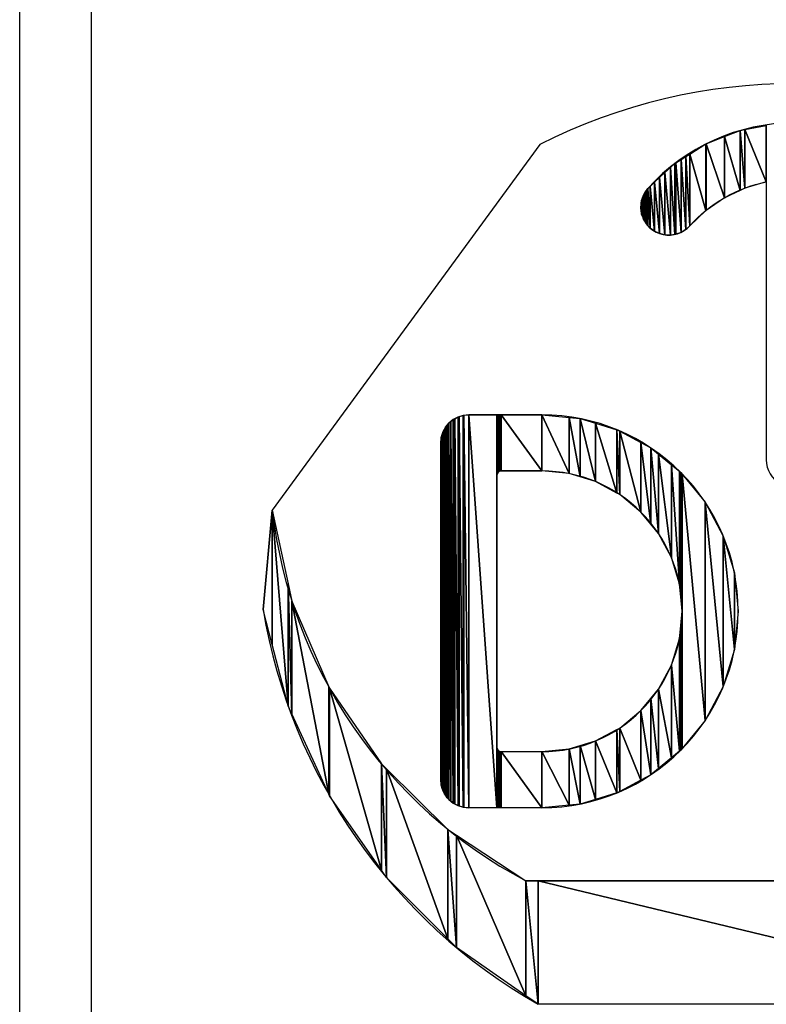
# Model space of a CAD drawing. Header units: inches. Extents: x 3 to 351, y 4 to 271.
# Tile 86 of 256: x 165.097 to 165.616, y 55.399 to 56.084. Entities that reach past the tile are written whole.
import ezdxf

# ---------------------------------------------------------------- set-up
doc = ezdxf.new("R2010")
doc.units = ezdxf.units.IN
doc.header["$LTSCALE"] = 0.5
doc.header["$MEASUREMENT"] = 0
doc.layers.add('PLOTVIEW1', color=7, linetype='Continuous')
doc.layers.add('STR_1', color=7, linetype='Continuous')

msp = doc.modelspace()

# ---------------------------------------------------------------- linework, layer by layer
at = {"layer": 'PLOTVIEW1', "color": 190, "linetype": 'Continuous'}
for p, q in [((165.58723, 56.00259), (165.59803, 56.00683)), ((165.59803, 56.00683), (165.60134, 56.00746)), ((165.59803, 56.00683), (165.59803, 55.96523)), ((165.59803, 55.96523), (165.59803, 56.00683)), ((165.59803, 56.00683), (165.60134, 55.96679)), ((165.60134, 55.96679), (165.59803, 56.00683)), ((165.60134, 56.00746), (165.61633, 56.01029)), ((165.60134, 56.00746), (165.60134, 55.96679)), ((165.60134, 55.96679), (165.60134, 56.00746)), ((165.60134, 56.00746), (165.61633, 55.97113)), ((165.61633, 55.97113), (165.60134, 56.00746)), ((165.61633, 56.01029), (165.61633, 55.97113)), ((165.61633, 55.97113), (165.61633, 56.01029)), ((165.61633, 55.97113), (165.61633, 56.01029)), ((165.57437, 55.99755), (165.58723, 56.00259)), ((165.58723, 56.00259), (165.58723, 55.96013)), ((165.58723, 55.96013), (165.58723, 56.00259)), ((165.58723, 56.00259), (165.59803, 55.96523)), ((165.59803, 55.96523), (165.58723, 56.00259)), ((165.56307, 55.99047), (165.57428, 55.99751)), ((165.57428, 55.99751), (165.57437, 55.99755)), ((165.57428, 55.99751), (165.57428, 55.95122)), ((165.57428, 55.95122), (165.57428, 55.99751)), ((165.57428, 55.99751), (165.57437, 55.95131)), ((165.57437, 55.95131), (165.57428, 55.99751)), ((165.57437, 55.99755), (165.57437, 55.95131)), ((165.57437, 55.95131), (165.57437, 55.99755)), ((165.57437, 55.99755), (165.58723, 55.96013)), ((165.58723, 55.96013), (165.57437, 55.99755)), ((165.55338, 55.98439), (165.55698, 55.98665)), ((165.55698, 55.98665), (165.56025, 55.9887)), ((165.55698, 55.98665), (165.55698, 55.93596)), ((165.55698, 55.93596), (165.55698, 55.98665)), ((165.55698, 55.98665), (165.56025, 55.93795)), ((165.56025, 55.93795), (165.55698, 55.98665)), ((165.56025, 55.9887), (165.56307, 55.99047)), ((165.56025, 55.9887), (165.56025, 55.93795)), ((165.56025, 55.93795), (165.56025, 55.9887)), ((165.56025, 55.9887), (165.56307, 55.94054)), ((165.56307, 55.94054), (165.56025, 55.9887)), ((165.56307, 55.99047), (165.56307, 55.94054)), ((165.56307, 55.94054), (165.56307, 55.99047)), ((165.56307, 55.99047), (165.57428, 55.95122)), ((165.57428, 55.95122), (165.56307, 55.99047)), ((165.54577, 55.97755), (165.5496, 55.9811)), ((165.5496, 55.9811), (165.55266, 55.98394)), ((165.5496, 55.9811), (165.5496, 55.93406)), ((165.5496, 55.93406), (165.5496, 55.9811)), ((165.5496, 55.9811), (165.55266, 55.93454)), ((165.55266, 55.93454), (165.5496, 55.9811)), ((165.55266, 55.98394), (165.55338, 55.98439)), ((165.55266, 55.98394), (165.55266, 55.93454)), ((165.55266, 55.93454), (165.55266, 55.98394)), ((165.55266, 55.98394), (165.55338, 55.93465)), ((165.55338, 55.93465), (165.55266, 55.98394)), ((165.55338, 55.98439), (165.55338, 55.93465)), ((165.55338, 55.93465), (165.55338, 55.98439)), ((165.55338, 55.98439), (165.55698, 55.93596)), ((165.55698, 55.93596), (165.55338, 55.98439)), ((165.53858, 55.97088), (165.54205, 55.9741)), ((165.54205, 55.9741), (165.54577, 55.97755)), ((165.54205, 55.9741), (165.54205, 55.93513)), ((165.54205, 55.93513), (165.54205, 55.9741)), ((165.54205, 55.9741), (165.54577, 55.93422)), ((165.54577, 55.93422), (165.54205, 55.9741)), ((165.54577, 55.97755), (165.54577, 55.93422)), ((165.54577, 55.93422), (165.54577, 55.97755)), ((165.54577, 55.97755), (165.5496, 55.93406)), ((165.5496, 55.93406), (165.54577, 55.97755)), ((165.5329, 55.96515), (165.53395, 55.96659)), ((165.53395, 55.96659), (165.53549, 55.96801)), ((165.53395, 55.96659), (165.53395, 55.94068)), ((165.53395, 55.94068), (165.53395, 55.96659)), ((165.53395, 55.96659), (165.53549, 55.93901)), ((165.53549, 55.93901), (165.53395, 55.96659)), ((165.53549, 55.96801), (165.53858, 55.97088)), ((165.53549, 55.96801), (165.53549, 55.93901)), ((165.53549, 55.93901), (165.53549, 55.96801)), ((165.53549, 55.96801), (165.53858, 55.93675)), ((165.53858, 55.93675), (165.53549, 55.96801)), ((165.53858, 55.97088), (165.53858, 55.93675)), ((165.53858, 55.93675), (165.53858, 55.97088)), ((165.53858, 55.97088), (165.54205, 55.93513)), ((165.54205, 55.93513), (165.53858, 55.97088)), ((165.60134, 55.96679), (165.59803, 55.96523)), ((165.61633, 55.97113), (165.60134, 55.96679)), ((165.52959, 55.95805), (165.53007, 55.96003)), ((165.53007, 55.96003), (165.53091, 55.96181)), ((165.53007, 55.96003), (165.53007, 55.94738)), ((165.53007, 55.94738), (165.53007, 55.96003)), ((165.53007, 55.96003), (165.53091, 55.9451)), ((165.53091, 55.9451), (165.53007, 55.96003)), ((165.53091, 55.96181), (165.53169, 55.9635)), ((165.53091, 55.96181), (165.53091, 55.9451)), ((165.53091, 55.9451), (165.53091, 55.96181)), ((165.53091, 55.96181), (165.53169, 55.94381)), ((165.53169, 55.94381), (165.53091, 55.96181)), ((165.53169, 55.9635), (165.5329, 55.96515)), ((165.53169, 55.9635), (165.53169, 55.94381)), ((165.53169, 55.94381), (165.53169, 55.9635)), ((165.53169, 55.9635), (165.5329, 55.94183)), ((165.5329, 55.94183), (165.53169, 55.9635)), ((165.5329, 55.96515), (165.5329, 55.94183)), ((165.5329, 55.94183), (165.5329, 55.96515)), ((165.5329, 55.96515), (165.53395, 55.94068)), ((165.53395, 55.94068), (165.5329, 55.96515)), ((165.58723, 55.96013), (165.57437, 55.95131)), ((165.59803, 55.96523), (165.58723, 55.96013)), ((165.52901, 55.95248), (165.52917, 55.9563)), ((165.52917, 55.95143), (165.52901, 55.95248)), ((165.52917, 55.9563), (165.52959, 55.95805)), ((165.52917, 55.9563), (165.52917, 55.95143)), ((165.52917, 55.95143), (165.52917, 55.9563)), ((165.52917, 55.9563), (165.52959, 55.94869)), ((165.52959, 55.94869), (165.52917, 55.9563)), ((165.52959, 55.95805), (165.52959, 55.94869)), ((165.52959, 55.94869), (165.52959, 55.95805)), ((165.52959, 55.95805), (165.53007, 55.94738)), ((165.53007, 55.94738), (165.52959, 55.95805)), ((165.52959, 55.94869), (165.52917, 55.95143)), ((165.53007, 55.94738), (165.52959, 55.94869)), ((165.53091, 55.9451), (165.53007, 55.94738)), ((165.53169, 55.94381), (165.53091, 55.9451)), ((165.57428, 55.95122), (165.56307, 55.94054)), ((165.57437, 55.95131), (165.57428, 55.95122)), ((165.5329, 55.94183), (165.53169, 55.94381)), ((165.53395, 55.94068), (165.5329, 55.94183)), ((165.53549, 55.93901), (165.53395, 55.94068)), ((165.53858, 55.93675), (165.53549, 55.93901)), ((165.56307, 55.94054), (165.56025, 55.93795)), ((165.54205, 55.93513), (165.53858, 55.93675)), ((165.54577, 55.93422), (165.54205, 55.93513)), ((165.5496, 55.93406), (165.54577, 55.93422)), ((165.55266, 55.93454), (165.5496, 55.93406)), ((165.55338, 55.93465), (165.55266, 55.93454)), ((165.55698, 55.93596), (165.55338, 55.93465)), ((165.56025, 55.93795), (165.55698, 55.93596)), ((165.40259, 55.80777), (165.40546, 55.80864)), ((165.40546, 55.80864), (165.40588, 55.80868)), ((165.40546, 55.80864), (165.40546, 55.53595)), ((165.40546, 55.53595), (165.40546, 55.80864)), ((165.40546, 55.80864), (165.40588, 55.53583)), ((165.40588, 55.53583), (165.40546, 55.80864)), ((165.40588, 55.80868), (165.40927, 55.80901)), ((165.40588, 55.80868), (165.40588, 55.53583)), ((165.40588, 55.53583), (165.40588, 55.80868)), ((165.40588, 55.80868), (165.40927, 55.53554)), ((165.40927, 55.53554), (165.40588, 55.80868)), ((165.40927, 55.80901), (165.40927, 55.53554)), ((165.40927, 55.53554), (165.40927, 55.80901)), ((165.40927, 55.80901), (165.42881, 55.53554)), ((165.42881, 55.53554), (165.40927, 55.80901)), ((165.40927, 55.80901), (165.42881, 55.80901)), ((165.42881, 55.80901), (165.42881, 55.53554)), ((165.42881, 55.76682), (165.42881, 55.80901)), ((165.42881, 55.80901), (165.42885, 55.76736)), ((165.42885, 55.76736), (165.42881, 55.80901)), ((165.42881, 55.80901), (165.42885, 55.80901)), ((165.42885, 55.80901), (165.42885, 55.76736)), ((165.42885, 55.76736), (165.42885, 55.80901)), ((165.42885, 55.80901), (165.429, 55.76789)), ((165.429, 55.76789), (165.42885, 55.80901)), ((165.42885, 55.80901), (165.429, 55.80901)), ((165.429, 55.80901), (165.429, 55.76789)), ((165.429, 55.76789), (165.429, 55.80901)), ((165.429, 55.80901), (165.42923, 55.76838)), ((165.42923, 55.76838), (165.429, 55.80901)), ((165.429, 55.80901), (165.42923, 55.80901)), ((165.42923, 55.80901), (165.42923, 55.76838)), ((165.42923, 55.76838), (165.42923, 55.80901)), ((165.42923, 55.80901), (165.42954, 55.76883)), ((165.42954, 55.76883), (165.42923, 55.80901)), ((165.42923, 55.80901), (165.42954, 55.80901)), ((165.42954, 55.80901), (165.42954, 55.76883)), ((165.42954, 55.76883), (165.42954, 55.80901)), ((165.42954, 55.80901), (165.42992, 55.76921)), ((165.42992, 55.76921), (165.42954, 55.80901)), ((165.42954, 55.80901), (165.42992, 55.80901)), ((165.42992, 55.80901), (165.42992, 55.76921)), ((165.42992, 55.76921), (165.42992, 55.80901)), ((165.42992, 55.80901), (165.43037, 55.76953)), ((165.43037, 55.76953), (165.42992, 55.80901)), ((165.42992, 55.80901), (165.43037, 55.80901)), ((165.43037, 55.80901), (165.43037, 55.76953)), ((165.43037, 55.76953), (165.43037, 55.80901)), ((165.43037, 55.80901), (165.43086, 55.76976)), ((165.43086, 55.76976), (165.43037, 55.80901)), ((165.43037, 55.80901), (165.43086, 55.80901)), ((165.43086, 55.80901), (165.43086, 55.76976)), ((165.43086, 55.76976), (165.43086, 55.80901)), ((165.43086, 55.80901), (165.43139, 55.7699)), ((165.43139, 55.7699), (165.43086, 55.80901)), ((165.43086, 55.80901), (165.43139, 55.80901)), ((165.43139, 55.80901), (165.43139, 55.7699)), ((165.43139, 55.7699), (165.43139, 55.80901)), ((165.43139, 55.80901), (165.43193, 55.76995)), ((165.43193, 55.76995), (165.43139, 55.80901)), ((165.43139, 55.80901), (165.43193, 55.80901)), ((165.43193, 55.80901), (165.43193, 55.76995)), ((165.43193, 55.76995), (165.43193, 55.80901)), ((165.43193, 55.80901), (165.46006, 55.76995)), ((165.46006, 55.76995), (165.43193, 55.80901)), ((165.43193, 55.80901), (165.46006, 55.80901)), ((165.46006, 55.80901), (165.46006, 55.76995)), ((165.46006, 55.76995), (165.46006, 55.80901)), ((165.46006, 55.80901), (165.47912, 55.76807)), ((165.47912, 55.76807), (165.46006, 55.80901)), ((165.46006, 55.80901), (165.47912, 55.80714)), ((165.39303, 55.80033), (165.39431, 55.80189)), ((165.39431, 55.80189), (165.39546, 55.80329)), ((165.39431, 55.80189), (165.39431, 55.54252)), ((165.39431, 55.54252), (165.39431, 55.80189)), ((165.39431, 55.80189), (165.39546, 55.54136)), ((165.39546, 55.54136), (165.39431, 55.80189)), ((165.39546, 55.80329), (165.39672, 55.80432)), ((165.39546, 55.80329), (165.39546, 55.54136)), ((165.39546, 55.54136), (165.39546, 55.80329)), ((165.39546, 55.80329), (165.39672, 55.54011)), ((165.39672, 55.54011), (165.39546, 55.80329)), ((165.39672, 55.80432), (165.39842, 55.80572)), ((165.39672, 55.80432), (165.39672, 55.54011)), ((165.39672, 55.54011), (165.39672, 55.80432)), ((165.39672, 55.80432), (165.39842, 55.53891)), ((165.39842, 55.53891), (165.39672, 55.80432)), ((165.39842, 55.80572), (165.39951, 55.8063)), ((165.39842, 55.80572), (165.39842, 55.53891)), ((165.39842, 55.53891), (165.39842, 55.80572)), ((165.39842, 55.80572), (165.39951, 55.53815)), ((165.39951, 55.53815), (165.39842, 55.80572)), ((165.39951, 55.8063), (165.4018, 55.80753)), ((165.39951, 55.8063), (165.39951, 55.53815)), ((165.39951, 55.53815), (165.39951, 55.8063)), ((165.39951, 55.8063), (165.4018, 55.53709)), ((165.4018, 55.53709), (165.39951, 55.8063)), ((165.4018, 55.80753), (165.40259, 55.80777)), ((165.4018, 55.80753), (165.4018, 55.53709)), ((165.4018, 55.53709), (165.4018, 55.80753)), ((165.4018, 55.80753), (165.40259, 55.53672)), ((165.40259, 55.53672), (165.4018, 55.80753)), ((165.40259, 55.80777), (165.40259, 55.53672)), ((165.40259, 55.53672), (165.40259, 55.80777)), ((165.40259, 55.80777), (165.40546, 55.53595)), ((165.40546, 55.53595), (165.40259, 55.80777)), ((165.47912, 55.80714), (165.47912, 55.76807)), ((165.47912, 55.76807), (165.47912, 55.80714)), ((165.47912, 55.80714), (165.48674, 55.76576)), ((165.48674, 55.76576), (165.47912, 55.80714)), ((165.47912, 55.80714), (165.48674, 55.80639)), ((165.48674, 55.80639), (165.48674, 55.76576)), ((165.48674, 55.76576), (165.48674, 55.80639)), ((165.48674, 55.80639), (165.49744, 55.76251)), ((165.49744, 55.76251), (165.48674, 55.80639)), ((165.48674, 55.80639), (165.49744, 55.80314)), ((165.49744, 55.80314), (165.49744, 55.76251)), ((165.49744, 55.76251), (165.49744, 55.80314)), ((165.49744, 55.80314), (165.51239, 55.75452)), ((165.51239, 55.75452), (165.49744, 55.80314)), ((165.49744, 55.80314), (165.51239, 55.79861)), ((165.39011, 55.79329), (165.39092, 55.79594)), ((165.39092, 55.79594), (165.39123, 55.79696)), ((165.39092, 55.79594), (165.39092, 55.54839)), ((165.39092, 55.54839), (165.39092, 55.79594)), ((165.39092, 55.79594), (165.39123, 55.54773)), ((165.39123, 55.54773), (165.39092, 55.79594)), ((165.39123, 55.79696), (165.39236, 55.79907)), ((165.39123, 55.79696), (165.39123, 55.54773)), ((165.39123, 55.54773), (165.39123, 55.79696)), ((165.39123, 55.79696), (165.39236, 55.5453)), ((165.39236, 55.5453), (165.39123, 55.79696)), ((165.39236, 55.79907), (165.39303, 55.80033)), ((165.39236, 55.79907), (165.39236, 55.5453)), ((165.39236, 55.5453), (165.39236, 55.79907)), ((165.39236, 55.79907), (165.39303, 55.54434)), ((165.39303, 55.54434), (165.39236, 55.79907)), ((165.39303, 55.80033), (165.39303, 55.54434)), ((165.39303, 55.54434), (165.39303, 55.80033)), ((165.39303, 55.80033), (165.39431, 55.54252)), ((165.39431, 55.54252), (165.39303, 55.80033)), ((165.51239, 55.79861), (165.51239, 55.75452)), ((165.51239, 55.75452), (165.51239, 55.79861)), ((165.51239, 55.79861), (165.51432, 55.75349)), ((165.51432, 55.75349), (165.51239, 55.79861)), ((165.51239, 55.79861), (165.51432, 55.79757)), ((165.51432, 55.79757), (165.51432, 55.75349)), ((165.51432, 55.75349), (165.51432, 55.79757)), ((165.51432, 55.79757), (165.52912, 55.74134)), ((165.52912, 55.74134), (165.51432, 55.79757)), ((165.51432, 55.79757), (165.52912, 55.78966)), ((165.38974, 55.78948), (165.39004, 55.79249)), ((165.38974, 55.55507), (165.38974, 55.78948)), ((165.38974, 55.78948), (165.39004, 55.55168)), ((165.39004, 55.55168), (165.38974, 55.78948)), ((165.39004, 55.79249), (165.39011, 55.79329)), ((165.39004, 55.79249), (165.39004, 55.55168)), ((165.39004, 55.55168), (165.39004, 55.79249)), ((165.39004, 55.79249), (165.39011, 55.55139)), ((165.39011, 55.55139), (165.39004, 55.79249)), ((165.39011, 55.79329), (165.39011, 55.55139)), ((165.39011, 55.55139), (165.39011, 55.79329)), ((165.39011, 55.79329), (165.39092, 55.54839)), ((165.39092, 55.54839), (165.39011, 55.79329)), ((165.52912, 55.78966), (165.52912, 55.74134)), ((165.52912, 55.74134), (165.52912, 55.78966)), ((165.52912, 55.78966), (165.53603, 55.73293)), ((165.53603, 55.73293), (165.52912, 55.78966)), ((165.52912, 55.78966), (165.53603, 55.78597)), ((165.53603, 55.78597), (165.53603, 55.73293)), ((165.53603, 55.73293), (165.53603, 55.78597)), ((165.53603, 55.78597), (165.54127, 55.72654)), ((165.54127, 55.72654), (165.53603, 55.78597)), ((165.53603, 55.78597), (165.54127, 55.78167)), ((165.54127, 55.78167), (165.54127, 55.72654)), ((165.54127, 55.72654), (165.54127, 55.78167)), ((165.54127, 55.78167), (165.5503, 55.70965)), ((165.5503, 55.70965), (165.54127, 55.78167)), ((165.54127, 55.78167), (165.5503, 55.77426)), ((165.5503, 55.77426), (165.5503, 55.70965)), ((165.5503, 55.70965), (165.5503, 55.77426)), ((165.5503, 55.77426), (165.55586, 55.69133)), ((165.55586, 55.69133), (165.5503, 55.77426)), ((165.5503, 55.77426), (165.55586, 55.7697)), ((165.42885, 55.76736), (165.42881, 55.76682)), ((165.429, 55.76789), (165.42885, 55.76736)), ((165.42923, 55.76838), (165.429, 55.76789)), ((165.42954, 55.76883), (165.42923, 55.76838)), ((165.42992, 55.76921), (165.42954, 55.76883)), ((165.43037, 55.76953), (165.42992, 55.76921)), ((165.43086, 55.76976), (165.43037, 55.76953)), ((165.43139, 55.7699), (165.43086, 55.76976)), ((165.43193, 55.76995), (165.43139, 55.7699)), ((165.46006, 55.76995), (165.43193, 55.76995)), ((165.47912, 55.76807), (165.46006, 55.76995)), ((165.48674, 55.76576), (165.47912, 55.76807)), ((165.55586, 55.7697), (165.55586, 55.69133)), ((165.55586, 55.69133), (165.55586, 55.7697)), ((165.55586, 55.7697), (165.55675, 55.68224)), ((165.55675, 55.68224), (165.55586, 55.7697)), ((165.55586, 55.7697), (165.55675, 55.76896)), ((165.55675, 55.76896), (165.55675, 55.68224)), ((165.55675, 55.68224), (165.55675, 55.76896)), ((165.55675, 55.76896), (165.55773, 55.67228)), ((165.55773, 55.67228), (165.55675, 55.76896)), ((165.55675, 55.76896), (165.55773, 55.76777)), ((165.55773, 55.76777), (165.55773, 55.67228)), ((165.55773, 55.57678), (165.55773, 55.76777)), ((165.55773, 55.76777), (165.57376, 55.59631)), ((165.57376, 55.59631), (165.55773, 55.76777)), ((165.55773, 55.76777), (165.57376, 55.74824)), ((165.49744, 55.76251), (165.48674, 55.76576)), ((165.51239, 55.75452), (165.49744, 55.76251)), ((165.51432, 55.75349), (165.51239, 55.75452)), ((165.52912, 55.74134), (165.51432, 55.75349)), ((165.57376, 55.74824), (165.57376, 55.59631)), ((165.57376, 55.59631), (165.57376, 55.74824)), ((165.57376, 55.74824), (165.58639, 55.61995)), ((165.58639, 55.61995), (165.57376, 55.74824)), ((165.57376, 55.74824), (165.58639, 55.7246)), ((165.53603, 55.73293), (165.52912, 55.74134)), ((165.54127, 55.72654), (165.53603, 55.73293)), ((165.5503, 55.70965), (165.54127, 55.72654)), ((165.58639, 55.7246), (165.58639, 55.61995)), ((165.58639, 55.61995), (165.58639, 55.7246)), ((165.58639, 55.7246), (165.59417, 55.6456)), ((165.59417, 55.6456), (165.58639, 55.7246)), ((165.58639, 55.7246), (165.59417, 55.69895)), ((165.55586, 55.69133), (165.5503, 55.70965)), ((165.59417, 55.69895), (165.59417, 55.6456)), ((165.59417, 55.6456), (165.59417, 55.69895)), ((165.59417, 55.69895), (165.5968, 55.67228)), ((165.55675, 55.68224), (165.55586, 55.69133)), ((165.55773, 55.67228), (165.55675, 55.68224)), ((165.55675, 55.66231), (165.55773, 55.67228)), ((165.55773, 55.67228), (165.55773, 55.57678)), ((165.5968, 55.67228), (165.59417, 55.6456)), ((165.55586, 55.65322), (165.55675, 55.66231)), ((165.55675, 55.66231), (165.55675, 55.57559)), ((165.55675, 55.57559), (165.55675, 55.66231)), ((165.55675, 55.66231), (165.55773, 55.57678)), ((165.55773, 55.57678), (165.55675, 55.66231)), ((165.5503, 55.6349), (165.55586, 55.65322)), ((165.55586, 55.65322), (165.55586, 55.57485)), ((165.55586, 55.57485), (165.55586, 55.65322)), ((165.55586, 55.65322), (165.55675, 55.57559)), ((165.55675, 55.57559), (165.55586, 55.65322)), ((165.59417, 55.6456), (165.58639, 55.61995)), ((165.54127, 55.61801), (165.5503, 55.6349)), ((165.5503, 55.6349), (165.5503, 55.57029)), ((165.5503, 55.57029), (165.5503, 55.6349)), ((165.5503, 55.6349), (165.55586, 55.57485)), ((165.55586, 55.57485), (165.5503, 55.6349)), ((165.53603, 55.61163), (165.54127, 55.61801)), ((165.54127, 55.61801), (165.54127, 55.56288)), ((165.54127, 55.56288), (165.54127, 55.61801)), ((165.54127, 55.61801), (165.5503, 55.57029)), ((165.5503, 55.57029), (165.54127, 55.61801)), ((165.58639, 55.61995), (165.57376, 55.59631)), ((165.52912, 55.60321), (165.53603, 55.61163)), ((165.53603, 55.61163), (165.53603, 55.55858)), ((165.53603, 55.55858), (165.53603, 55.61163)), ((165.53603, 55.61163), (165.54127, 55.56288)), ((165.54127, 55.56288), (165.53603, 55.61163)), ((165.51432, 55.59107), (165.52912, 55.60321)), ((165.52912, 55.60321), (165.52912, 55.55489)), ((165.52912, 55.55489), (165.52912, 55.60321)), ((165.52912, 55.60321), (165.53603, 55.55858)), ((165.53603, 55.55858), (165.52912, 55.60321)), ((165.57376, 55.59631), (165.55773, 55.57678)), ((165.49744, 55.58204), (165.51239, 55.59003)), ((165.51239, 55.59003), (165.51432, 55.59107)), ((165.51239, 55.59003), (165.51239, 55.54595)), ((165.51239, 55.54595), (165.51239, 55.59003)), ((165.51239, 55.59003), (165.51432, 55.54698)), ((165.51432, 55.54698), (165.51239, 55.59003)), ((165.51432, 55.59107), (165.51432, 55.54698)), ((165.51432, 55.54698), (165.51432, 55.59107)), ((165.51432, 55.59107), (165.52912, 55.55489)), ((165.52912, 55.55489), (165.51432, 55.59107)), ((165.48674, 55.57879), (165.49744, 55.58204)), ((165.49744, 55.58204), (165.49744, 55.54141)), ((165.49744, 55.54141), (165.49744, 55.58204)), ((165.49744, 55.58204), (165.51239, 55.54595)), ((165.51239, 55.54595), (165.49744, 55.58204)), ((165.42881, 55.53554), (165.42881, 55.57773)), ((165.42881, 55.57773), (165.42885, 55.53554)), ((165.42885, 55.53554), (165.42881, 55.57773)), ((165.42881, 55.57773), (165.42885, 55.57719)), ((165.42885, 55.57719), (165.42885, 55.53554)), ((165.42885, 55.53554), (165.42885, 55.57719)), ((165.42885, 55.57719), (165.429, 55.53554)), ((165.429, 55.53554), (165.42885, 55.57719)), ((165.42885, 55.57719), (165.429, 55.57666)), ((165.429, 55.57666), (165.429, 55.53554)), ((165.429, 55.53554), (165.429, 55.57666)), ((165.429, 55.57666), (165.42923, 55.53554)), ((165.42923, 55.53554), (165.429, 55.57666)), ((165.429, 55.57666), (165.42923, 55.57617)), ((165.42923, 55.57617), (165.42923, 55.53554)), ((165.42923, 55.53554), (165.42923, 55.57617)), ((165.42923, 55.57617), (165.42954, 55.53554)), ((165.42954, 55.53554), (165.42923, 55.57617)), ((165.42923, 55.57617), (165.42954, 55.57572)), ((165.42954, 55.57572), (165.42954, 55.53554)), ((165.42954, 55.53554), (165.42954, 55.57572)), ((165.42954, 55.57572), (165.42992, 55.53554)), ((165.42992, 55.53554), (165.42954, 55.57572)), ((165.42954, 55.57572), (165.42992, 55.57534)), ((165.42992, 55.57534), (165.42992, 55.53554)), ((165.42992, 55.53554), (165.42992, 55.57534)), ((165.42992, 55.57534), (165.43037, 55.53554)), ((165.43037, 55.53554), (165.42992, 55.57534)), ((165.42992, 55.57534), (165.43037, 55.57502)), ((165.46006, 55.57461), (165.47912, 55.57648)), ((165.47912, 55.57648), (165.48674, 55.57879)), ((165.47912, 55.57648), (165.47912, 55.53741)), ((165.47912, 55.53741), (165.47912, 55.57648)), ((165.47912, 55.57648), (165.48674, 55.53817)), ((165.48674, 55.53817), (165.47912, 55.57648)), ((165.48674, 55.57879), (165.48674, 55.53817)), ((165.48674, 55.53817), (165.48674, 55.57879)), ((165.48674, 55.57879), (165.49744, 55.54141)), ((165.49744, 55.54141), (165.48674, 55.57879)), ((165.55675, 55.57559), (165.55586, 55.57485)), ((165.55773, 55.57678), (165.55675, 55.57559)), ((165.43037, 55.57502), (165.43037, 55.53554)), ((165.43037, 55.53554), (165.43037, 55.57502)), ((165.43037, 55.57502), (165.43086, 55.53554)), ((165.43086, 55.53554), (165.43037, 55.57502)), ((165.43037, 55.57502), (165.43086, 55.57479)), ((165.43086, 55.57479), (165.43086, 55.53554)), ((165.43086, 55.53554), (165.43086, 55.57479)), ((165.43086, 55.57479), (165.43139, 55.53554)), ((165.43139, 55.53554), (165.43086, 55.57479)), ((165.43086, 55.57479), (165.43139, 55.57465)), ((165.43139, 55.57465), (165.43139, 55.53554)), ((165.43139, 55.53554), (165.43139, 55.57465)), ((165.43139, 55.57465), (165.43193, 55.53554)), ((165.43193, 55.53554), (165.43139, 55.57465)), ((165.43139, 55.57465), (165.43193, 55.57461)), ((165.43193, 55.57461), (165.43193, 55.53554)), ((165.43193, 55.53554), (165.43193, 55.57461)), ((165.43193, 55.57461), (165.46006, 55.53554)), ((165.46006, 55.53554), (165.43193, 55.57461)), ((165.43193, 55.57461), (165.46006, 55.57461)), ((165.46006, 55.57461), (165.46006, 55.53554)), ((165.46006, 55.53554), (165.46006, 55.57461)), ((165.46006, 55.57461), (165.47912, 55.53741)), ((165.47912, 55.53741), (165.46006, 55.57461)), ((165.5503, 55.57029), (165.54127, 55.56288)), ((165.55586, 55.57485), (165.5503, 55.57029)), ((165.54127, 55.56288), (165.53603, 55.55858)), ((165.39004, 55.55168), (165.38974, 55.55507)), ((165.52912, 55.55489), (165.51432, 55.54698)), ((165.53603, 55.55858), (165.52912, 55.55489)), ((165.39011, 55.55139), (165.39004, 55.55168)), ((165.39092, 55.54839), (165.39011, 55.55139)), ((165.39123, 55.54773), (165.39092, 55.54839)), ((165.39236, 55.5453), (165.39123, 55.54773)), ((165.39303, 55.54434), (165.39236, 55.5453)), ((165.39431, 55.54252), (165.39303, 55.54434)), ((165.39546, 55.54136), (165.39431, 55.54252)), ((165.39672, 55.54011), (165.39546, 55.54136)), ((165.49744, 55.54141), (165.48674, 55.53817)), ((165.51239, 55.54595), (165.49744, 55.54141)), ((165.51432, 55.54698), (165.51239, 55.54595)), ((165.39842, 55.53891), (165.39672, 55.54011)), ((165.39951, 55.53815), (165.39842, 55.53891)), ((165.4018, 55.53709), (165.39951, 55.53815)), ((165.40259, 55.53672), (165.4018, 55.53709)), ((165.40546, 55.53595), (165.40259, 55.53672)), ((165.40588, 55.53583), (165.40546, 55.53595)), ((165.40927, 55.53554), (165.40588, 55.53583)), ((165.42881, 55.53554), (165.40927, 55.53554)), ((165.42885, 55.53554), (165.42881, 55.53554)), ((165.429, 55.53554), (165.42885, 55.53554)), ((165.42923, 55.53554), (165.429, 55.53554)), ((165.42954, 55.53554), (165.42923, 55.53554)), ((165.42992, 55.53554), (165.42954, 55.53554)), ((165.43037, 55.53554), (165.42992, 55.53554)), ((165.43086, 55.53554), (165.43037, 55.53554)), ((165.43139, 55.53554), (165.43086, 55.53554)), ((165.43193, 55.53554), (165.43139, 55.53554)), ((165.46006, 55.53554), (165.43193, 55.53554)), ((165.47912, 55.53741), (165.46006, 55.53554)), ((165.48674, 55.53817), (165.47912, 55.53741))]:
    msp.add_line(p, q, dxfattribs=at)
at = {"layer": 'PLOTVIEW1', "color": 56, "linetype": 'Continuous'}
for p, q in [((165.45876, 55.99707, 0.01969), (165.27246, 55.74269, 0.01969)), ((165.26617, 55.67347), (165.27246, 55.74269)), ((165.27246, 55.74269), (165.27246, 55.64925)), ((165.27246, 55.64925), (165.27246, 55.74269)), ((165.27246, 55.64925), (165.27246, 55.74269)), ((165.27246, 55.64925), (165.27246, 55.74269)), ((165.27246, 55.74269), (165.28354, 55.60659)), ((165.28354, 55.60659), (165.27246, 55.74269)), ((165.27246, 55.74269), (165.28354, 55.69144)), ((165.28354, 55.69144), (165.28354, 55.60659)), ((165.28354, 55.60659), (165.28354, 55.69144)), ((165.28354, 55.69144), (165.28618, 55.60087)), ((165.28618, 55.60087), (165.28354, 55.69144)), ((165.28354, 55.69144), (165.28618, 55.67925)), ((165.28618, 55.67925), (165.28618, 55.60087)), ((165.28618, 55.60087), (165.28618, 55.67925)), ((165.28618, 55.67925), (165.31185, 55.5451)), ((165.31185, 55.5451), (165.28618, 55.67925)), ((165.28618, 55.67925), (165.31185, 55.61963)), ((165.27246, 55.64925), (165.26617, 55.67347)), ((165.28354, 55.60659), (165.27246, 55.64925)), ((165.31185, 55.61963), (165.31185, 55.5451)), ((165.31185, 55.5451), (165.31185, 55.61963)), ((165.31185, 55.61963), (165.31243, 55.54383)), ((165.31243, 55.54383), (165.31185, 55.61963)), ((165.31185, 55.61963), (165.31243, 55.61877)), ((165.31243, 55.61877), (165.31243, 55.54383)), ((165.31243, 55.54383), (165.31243, 55.61877)), ((165.31243, 55.61877), (165.3485, 55.49205)), ((165.3485, 55.49205), (165.31243, 55.61877)), ((165.31243, 55.61877), (165.3485, 55.56605)), ((165.28618, 55.60087), (165.28354, 55.60659)), ((165.31185, 55.5451), (165.28618, 55.60087)), ((165.3485, 55.56605), (165.3485, 55.49205)), ((165.3485, 55.49205), (165.3485, 55.56605)), ((165.3485, 55.56605), (165.35193, 55.48713)), ((165.35193, 55.48713), (165.3485, 55.56605)), ((165.3485, 55.56605), (165.35193, 55.56268)), ((165.35193, 55.56268), (165.35193, 55.48713)), ((165.35193, 55.48713), (165.35193, 55.56268)), ((165.35193, 55.56268), (165.39477, 55.4443)), ((165.39477, 55.4443), (165.35193, 55.56268)), ((165.35193, 55.56268), (165.39477, 55.52053)), ((165.31243, 55.54383), (165.31185, 55.5451)), ((165.3485, 55.49205), (165.31243, 55.54383)), ((165.39477, 55.52053), (165.39477, 55.4443)), ((165.39477, 55.4443), (165.39477, 55.52053)), ((165.39477, 55.52053), (165.40079, 55.43828)), ((165.40079, 55.43828), (165.39477, 55.52053)), ((165.39477, 55.52053), (165.40079, 55.51655)), ((165.40079, 55.51655), (165.40079, 55.43828)), ((165.40079, 55.43828), (165.40079, 55.51655)), ((165.40079, 55.51655), (165.44893, 55.40476)), ((165.44893, 55.40476), (165.40079, 55.51655)), ((165.40079, 55.51655), (165.44893, 55.48475)), ((165.35193, 55.48713), (165.3485, 55.49205)), ((165.39477, 55.4443), (165.35193, 55.48713)), ((165.44893, 55.48475), (165.44893, 55.40476)), ((165.44893, 55.40476), (165.44893, 55.48475)), ((165.44893, 55.48475), (165.4575, 55.3988)), ((165.4575, 55.3988), (165.44893, 55.48475)), ((165.44893, 55.48475), (165.4575, 55.48475)), ((165.4575, 55.48475), (165.4575, 55.3988)), ((165.4575, 55.3988), (165.4575, 55.48475)), ((165.4575, 55.48475), (165.81424, 55.3988)), ((165.81424, 55.3988), (165.4575, 55.48475)), ((165.4575, 55.48475), (165.81424, 55.48475)), ((165.40079, 55.43828), (165.39477, 55.4443)), ((165.44893, 55.40476), (165.40079, 55.43828)), ((165.4575, 55.3988), (165.44893, 55.40476)), ((165.81424, 55.3988), (165.4575, 55.3988))]:
    msp.add_line(p, q, dxfattribs=at)
at = {"layer": 'PLOTVIEW1', "color": 252, "linetype": 'Continuous'}
for p, q in [((165.46006, 55.80901, 0.01969), (165.40927, 55.80901, 0.01969)), ((165.38974, 55.78948, 0.01969), (165.38974, 55.55507, 0.01969)), ((165.43193, 55.76995, 0.01969), (165.46006, 55.76995, 0.01969)), ((165.42881, 55.57773, 0.01969), (165.42881, 55.76682, 0.01969)), ((165.27246, 55.74269, 0.01969), (165.26617, 55.67347, 0.01969)), ((165.43193, 55.57461, 0.01969), (165.46006, 55.57461, 0.01969)), ((165.46006, 55.53554, 0.01969), (165.40927, 55.53554, 0.01969)), ((165.82281, 55.48475, 0.01969), (165.44893, 55.48475, 0.01969))]:
    msp.add_line(p, q, dxfattribs=at)
at = {"layer": 'PLOTVIEW1', "color": 56, "linetype": 'Continuous'}
msp.add_arc((165.63587, 55.64884, 0.01969), 0.39068, 63.04275, 116.9573, dxfattribs=at)
at = {"layer": 'PLOTVIEW1', "color": 252, "linetype": 'Continuous'}
for centre, radius, start, end in [((165.54851, 55.95357, 0.01969), 0.01953, 138.1897, 318.1897), ((165.40927, 55.78948, 0.01969), 0.01953, 90.00002, 180), ((165.46006, 55.67228, 0.01969), 0.13674, 270, 90), ((165.43193, 55.76682, 0.01969), 0.00313, 90, 180), ((165.46006, 55.67228, 0.01969), 0.09767, 270, 90), ((165.60618, 55.78167, 0.01969), 0.33599, 186.6612, 242.0945), ((165.65149, 55.73791, 0.01969), 0.39068, 189.494, 240.2271), ((165.43193, 55.57773, 0.01969), 0.00313, 180, 270), ((165.40927, 55.55507, 0.01969), 0.01953, 180, 270)]:
    msp.add_arc(centre, radius, start, end, dxfattribs=at)
at = {"layer": 'STR_1', "color": 4, "linetype": 'Continuous'}
for p, q in [((165.09675, 55.19751), (165.09675, 56.61416)), ((165.14675, 55.19751), (165.14675, 56.61416)), ((165.61633, 55.97113), (165.61633, 55.77776))]:
    msp.add_line(p, q, dxfattribs=at)
for centre, radius, start, end in [((165.63587, 55.87543), 0.13674, 41.81028, 138.18972), ((165.63587, 55.77776), 0.01953, 179.99267, 0.00733)]:
    msp.add_arc(centre, radius, start, end, dxfattribs=at)
at = {"layer": 'STR_1', "color": 4, "linetype": 'Continuous', "extrusion": (0, 8.88178e-16, -1)}
msp.add_arc((-165.63587, 55.87543), 0.09767, 41.81035, 78.46302, dxfattribs=at)

doc.saveas('drawing.dxf')
